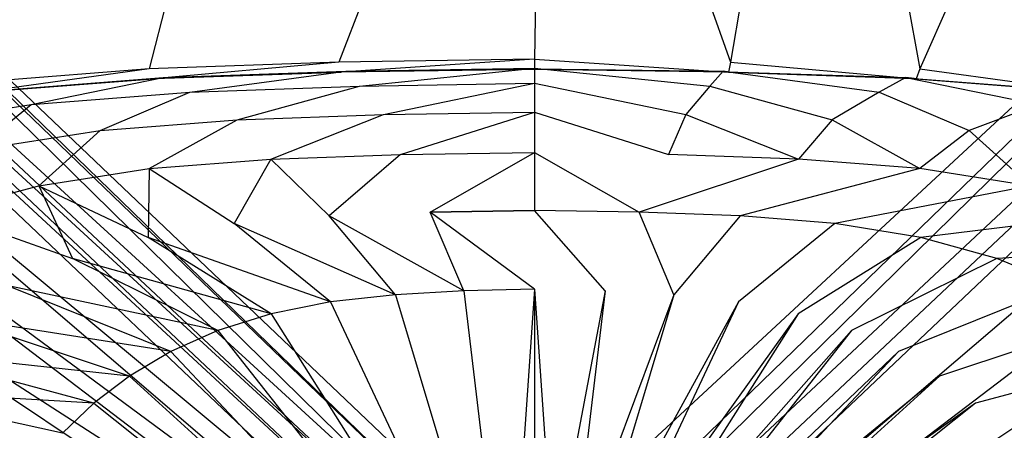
# Model space of a CAD drawing. Extents: x 0 to 0.55, y -0.45 to 0.
# Tile 24 of 29: x 0.194 to 0.349, y -0.163 to -0.099. Entities that reach past the tile are written whole.
import ezdxf

# ---------------------------------------------------------------- set-up
doc = ezdxf.new("R2010")
doc.units = 0
doc.layers.add('L1_WT_516055_0___REPLACEMTFOREM', color=7, linetype='CONTINUOUS')

msp = doc.modelspace()

# ---------------------------------------------------------------- linework, layer by layer
at = {"layer": 'L1_WT_516055_0___REPLACEMTFOREM', "color": 8}
for points, invisible_edges in [([(0.081177, -0.002028, 0.01), (0.269334, -0.184339, 0.01), (0.081121, -0.003506, 0.01), (0.081177, -0.002028, 0.01)], 13), ([(0.468823, -0.002028, 0.01), (0.272533, -0.183989, 0.01), (0.081177, -0.002028, 0.01), (0.468823, -0.002028, 0.01)], 13), ([(0.269334, -0.184339, 0.01), (0.081177, -0.002028, 0.01), (0.272533, -0.183989, 0.01), (0.269334, -0.184339, 0.01)], 14), ([(0.272533, -0.183989, 0.01), (0.468823, -0.002028, 0.01), (0.277467, -0.183989, 0.01), (0.272533, -0.183989, 0.01)], 14), ([(0.468823, -0.002028, 0.01), (0.280666, -0.184339, 0.01), (0.277467, -0.183989, 0.01), (0.468823, -0.002028, 0.01)], 13), ([(0.280666, -0.184339, 0.01), (0.468823, -0.002028, 0.01), (0.468879, -0.003506, 0.01), (0.280666, -0.184339, 0.01)], 14), ([(0.081121, -0.003506, 0.01), (0.266168, -0.185066, 0.01), (0.080671, -0.01551, 0.01), (0.081121, -0.003506, 0.01)], 13), ([(0.266168, -0.185066, 0.01), (0.081121, -0.003506, 0.01), (0.269334, -0.184339, 0.01), (0.266168, -0.185066, 0.01)], 14), ([(0.468879, -0.003506, 0.01), (0.283832, -0.185066, 0.01), (0.280666, -0.184339, 0.01), (0.468879, -0.003506, 0.01)], 13), ([(0.283832, -0.185066, 0.01), (0.468879, -0.003506, 0.01), (0.469329, -0.01551, 0.01), (0.283832, -0.185066, 0.01)], 14), ([(0.080671, -0.01551, 0.01), (0.263121, -0.18611, 0.01), (0.080559, -0.018478, 0.01), (0.080671, -0.01551, 0.01)], 13), ([(0.263121, -0.18611, 0.01), (0.080671, -0.01551, 0.01), (0.266168, -0.185066, 0.01), (0.263121, -0.18611, 0.01)], 14), ([(0.469329, -0.01551, 0.01), (0.286879, -0.18611, 0.01), (0.283832, -0.185066, 0.01), (0.469329, -0.01551, 0.01)], 13), ([(0.286879, -0.18611, 0.01), (0.469329, -0.01551, 0.01), (0.469441, -0.018478, 0.01), (0.286879, -0.18611, 0.01)], 14), ([(0.080559, -0.018478, 0.01), (0.260208, -0.187484, 0.01), (0.079498, -0.020635, 0.01), (0.080559, -0.018478, 0.01)], 13), ([(0.260208, -0.187484, 0.01), (0.080559, -0.018478, 0.01), (0.263121, -0.18611, 0.01), (0.260208, -0.187484, 0.01)], 14), ([(0.469441, -0.018478, 0.01), (0.289792, -0.187484, 0.01), (0.286879, -0.18611, 0.01), (0.469441, -0.018478, 0.01)], 13), ([(0.289792, -0.187484, 0.01), (0.469441, -0.018478, 0.01), (0.470502, -0.020635, 0.01), (0.289792, -0.187484, 0.01)], 14), ([(0.079498, -0.020635, 0.01), (0.257422, -0.189218, 0.01), (0.078437, -0.040521, 0.01), (0.079498, -0.020635, 0.01)], 13), ([(0.257422, -0.189218, 0.01), (0.079498, -0.020635, 0.01), (0.260208, -0.187484, 0.01), (0.257422, -0.189218, 0.01)], 14), ([(0.470502, -0.020635, 0.01), (0.292578, -0.189218, 0.01), (0.289792, -0.187484, 0.01), (0.470502, -0.020635, 0.01)], 13), ([(0.292578, -0.189218, 0.01), (0.470502, -0.020635, 0.01), (0.471563, -0.040521, 0.01), (0.292578, -0.189218, 0.01)], 14), ([(0.186787, -0.108564, 0.181068), (0.198971, -0.022493, 0.181068), (0.164202, -0.022493, 0.181068), (0.186787, -0.108564, 0.181068)], 13), ([(0.198971, -0.022493, 0.181068), (0.186787, -0.108564, 0.181068), (0.21462, -0.106396, 0.181068), (0.198971, -0.022493, 0.181068)], 14), ([(0.21462, -0.106396, 0.181068), (0.235984, -0.022493, 0.181068), (0.198971, -0.022493, 0.181068), (0.21462, -0.106396, 0.181068)], 13), ([(0.235984, -0.022493, 0.181068), (0.21462, -0.106396, 0.181068), (0.24432, -0.105345, 0.181068), (0.235984, -0.022493, 0.181068)], 14), ([(0.24432, -0.105345, 0.181068), (0.276404, -0.022493, 0.181068), (0.235984, -0.022493, 0.181068), (0.24432, -0.105345, 0.181068)], 13), ([(0.276404, -0.022493, 0.181068), (0.24432, -0.105345, 0.181068), (0.275, -0.104868, 0.181068), (0.276404, -0.022493, 0.181068)], 14), ([(0.30568, -0.105345, 0.181068), (0.276404, -0.022493, 0.181068), (0.275, -0.104868, 0.181068), (0.30568, -0.105345, 0.181068)], 13), ([(0.276404, -0.022493, 0.181068), (0.30568, -0.105345, 0.181068), (0.320074, -0.022493, 0.181068), (0.276404, -0.022493, 0.181068)], 14), ([(0.33538, -0.106396, 0.181068), (0.320074, -0.022493, 0.181068), (0.30568, -0.105345, 0.181068), (0.33538, -0.106396, 0.181068)], 13), ([(0.320074, -0.022493, 0.181068), (0.33538, -0.106396, 0.181068), (0.372319, -0.022493, 0.181068), (0.320074, -0.022493, 0.181068)], 14), ([(0.363213, -0.108564, 0.181068), (0.372319, -0.022493, 0.181068), (0.33538, -0.106396, 0.181068), (0.363213, -0.108564, 0.181068)], 13), ([(0.078437, -0.040521, 0.01), (0.254836, -0.191252, 0.01), (0.077377, -0.060406, 0.01), (0.078437, -0.040521, 0.01)], 13), ([(0.254836, -0.191252, 0.01), (0.078437, -0.040521, 0.01), (0.257422, -0.189218, 0.01), (0.254836, -0.191252, 0.01)], 14), ([(0.471563, -0.040521, 0.01), (0.295164, -0.191252, 0.01), (0.292578, -0.189218, 0.01), (0.471563, -0.040521, 0.01)], 13), ([(0.295164, -0.191252, 0.01), (0.471563, -0.040521, 0.01), (0.472623, -0.060406, 0.01), (0.295164, -0.191252, 0.01)], 14), ([(0.077377, -0.060406, 0.01), (0.252483, -0.193561, 0.01), (0.076316, -0.080291, 0.01), (0.077377, -0.060406, 0.01)], 13), ([(0.252483, -0.193561, 0.01), (0.077377, -0.060406, 0.01), (0.254836, -0.191252, 0.01), (0.252483, -0.193561, 0.01)], 14), ([(0.472623, -0.060406, 0.01), (0.297517, -0.193561, 0.01), (0.295164, -0.191252, 0.01), (0.472623, -0.060406, 0.01)], 13), ([(0.297517, -0.193561, 0.01), (0.472623, -0.060406, 0.01), (0.473684, -0.080292, 0.01), (0.297517, -0.193561, 0.01)], 14), ([(0.076316, -0.080291, 0.01), (0.250391, -0.196121, 0.01), (0.075256, -0.100177, 0.01), (0.076316, -0.080291, 0.01)], 13), ([(0.250391, -0.196121, 0.01), (0.076316, -0.080291, 0.01), (0.252483, -0.193561, 0.01), (0.250391, -0.196121, 0.01)], 14), ([(0.473684, -0.080292, 0.01), (0.299609, -0.196121, 0.01), (0.297517, -0.193561, 0.01), (0.473684, -0.080292, 0.01)], 13), ([(0.299609, -0.196121, 0.01), (0.473684, -0.080292, 0.01), (0.474744, -0.100177, 0.01), (0.299609, -0.196121, 0.01)], 14), ([(0.075256, -0.100177, 0.01), (0.248588, -0.1989, 0.01), (0.074195, -0.120062, 0.01), (0.075256, -0.100177, 0.01)], 13), ([(0.248588, -0.1989, 0.01), (0.075256, -0.100177, 0.01), (0.250391, -0.196121, 0.01), (0.248588, -0.1989, 0.01)], 14), ([(0.474744, -0.100177, 0.01), (0.301412, -0.1989, 0.01), (0.299609, -0.196121, 0.01), (0.474744, -0.100177, 0.01)], 13), ([(0.301412, -0.1989, 0.01), (0.474744, -0.100177, 0.01), (0.475805, -0.120062, 0.01), (0.301412, -0.1989, 0.01)], 14), ([(0.244628, -0.1069, 0.181068), (0.275, -0.104868, 0.181068), (0.24432, -0.105345, 0.181068), (0.244628, -0.1069, 0.181068)], 13), ([(0.275, -0.104868, 0.181068), (0.244628, -0.1069, 0.181068), (0.275, -0.106429, 0.181068), (0.275, -0.104868, 0.181068)], 14), ([(0.305372, -0.1069, 0.181068), (0.275, -0.104868, 0.181068), (0.275, -0.106429, 0.181068), (0.305372, -0.1069, 0.181068)], 13), ([(0.275, -0.104868, 0.181068), (0.305372, -0.1069, 0.181068), (0.30568, -0.105345, 0.181068), (0.275, -0.104868, 0.181068)], 14), ([(0.187673, -0.110087, 0.181068), (0.21462, -0.106396, 0.181068), (0.186787, -0.108564, 0.181068), (0.187673, -0.110087, 0.181068)], 13), ([(0.21462, -0.106396, 0.181068), (0.187673, -0.110087, 0.181068), (0.215226, -0.107941, 0.181068), (0.21462, -0.106396, 0.181068)], 14), ([(0.215226, -0.107941, 0.181068), (0.24432, -0.105345, 0.181068), (0.21462, -0.106396, 0.181068), (0.215226, -0.107941, 0.181068)], 13), ([(0.24432, -0.105345, 0.181068), (0.215226, -0.107941, 0.181068), (0.244628, -0.1069, 0.181068), (0.24432, -0.105345, 0.181068)], 14), ([(0.244772, -0.106869, 0.175286), (0.275, -0.106429, 0.181068), (0.244628, -0.1069, 0.181068), (0.244772, -0.106869, 0.175286)], 14), ([(0.245438, -0.106725, 0.1575), (0.275, -0.1064, 0.175286), (0.244772, -0.106869, 0.175286), (0.245438, -0.106725, 0.1575)], 14), ([(0.275, -0.106429, 0.181068), (0.244772, -0.106869, 0.175286), (0.275, -0.1064, 0.175286), (0.275, -0.106429, 0.181068)], 13), ([(0.24756, -0.109068, 0.125), (0.275, -0.106266, 0.1575), (0.245438, -0.106725, 0.1575), (0.24756, -0.109068, 0.125)], 14), ([(0.275, -0.1064, 0.175286), (0.245438, -0.106725, 0.1575), (0.275, -0.106266, 0.1575), (0.275, -0.1064, 0.175286)], 13), ([(0.275, -0.106266, 0.1575), (0.24756, -0.109068, 0.125), (0.275, -0.108642, 0.125), (0.275, -0.106266, 0.1575)], 13), ([(0.30244, -0.109068, 0.125), (0.275, -0.106266, 0.1575), (0.275, -0.108642, 0.125), (0.30244, -0.109068, 0.125)], 13), ([(0.275, -0.106266, 0.1575), (0.30244, -0.109068, 0.125), (0.304562, -0.106725, 0.1575), (0.275, -0.106266, 0.1575)], 14), ([(0.304562, -0.106725, 0.1575), (0.275, -0.1064, 0.175286), (0.275, -0.106266, 0.1575), (0.304562, -0.106725, 0.1575)], 13), ([(0.275, -0.1064, 0.175286), (0.304562, -0.106725, 0.1575), (0.305228, -0.106869, 0.175286), (0.275, -0.1064, 0.175286)], 14), ([(0.305228, -0.106869, 0.175286), (0.275, -0.106429, 0.181068), (0.275, -0.1064, 0.175286), (0.305228, -0.106869, 0.175286)], 13), ([(0.275, -0.106429, 0.181068), (0.305228, -0.106869, 0.175286), (0.305372, -0.1069, 0.181068), (0.275, -0.106429, 0.181068)], 14), ([(0.334774, -0.107941, 0.181068), (0.30568, -0.105345, 0.181068), (0.305372, -0.1069, 0.181068), (0.334774, -0.107941, 0.181068)], 13), ([(0.30568, -0.105345, 0.181068), (0.334774, -0.107941, 0.181068), (0.33538, -0.106396, 0.181068), (0.30568, -0.105345, 0.181068)], 14), ([(0.362327, -0.110087, 0.181068), (0.33538, -0.106396, 0.181068), (0.334774, -0.107941, 0.181068), (0.362327, -0.110087, 0.181068)], 13), ([(0.33538, -0.106396, 0.181068), (0.362327, -0.110087, 0.181068), (0.363213, -0.108564, 0.181068), (0.33538, -0.106396, 0.181068)], 14), ([(0.188087, -0.110041, 0.175286), (0.215226, -0.107941, 0.181068), (0.187673, -0.110087, 0.181068), (0.188087, -0.110041, 0.175286)], 14), ([(0.190001, -0.109827, 0.1575), (0.215509, -0.107905, 0.175286), (0.188087, -0.110041, 0.175286), (0.190001, -0.109827, 0.1575)], 14), ([(0.215226, -0.107941, 0.181068), (0.188087, -0.110041, 0.175286), (0.215509, -0.107905, 0.175286), (0.215226, -0.107941, 0.181068)], 13), ([(0.196101, -0.111948, 0.125), (0.216819, -0.107738, 0.1575), (0.190001, -0.109827, 0.1575), (0.196101, -0.111948, 0.125)], 14), ([(0.215509, -0.107905, 0.175286), (0.190001, -0.109827, 0.1575), (0.216819, -0.107738, 0.1575), (0.215509, -0.107905, 0.175286)], 13), ([(0.216819, -0.107738, 0.1575), (0.196101, -0.111948, 0.125), (0.220994, -0.110009, 0.125), (0.216819, -0.107738, 0.1575)], 13), ([(0.215509, -0.107905, 0.175286), (0.244628, -0.1069, 0.181068), (0.215226, -0.107941, 0.181068), (0.215509, -0.107905, 0.175286)], 14), ([(0.216819, -0.107738, 0.1575), (0.244772, -0.106869, 0.175286), (0.215509, -0.107905, 0.175286), (0.216819, -0.107738, 0.1575)], 14), ([(0.244628, -0.1069, 0.181068), (0.215509, -0.107905, 0.175286), (0.244772, -0.106869, 0.175286), (0.244628, -0.1069, 0.181068)], 13), ([(0.220994, -0.110009, 0.125), (0.245438, -0.106725, 0.1575), (0.216819, -0.107738, 0.1575), (0.220994, -0.110009, 0.125)], 14), ([(0.244772, -0.106869, 0.175286), (0.216819, -0.107738, 0.1575), (0.245438, -0.106725, 0.1575), (0.244772, -0.106869, 0.175286)], 13), ([(0.245438, -0.106725, 0.1575), (0.220994, -0.110009, 0.125), (0.24756, -0.109068, 0.125), (0.245438, -0.106725, 0.1575)], 13), ([(0.329006, -0.110009, 0.125), (0.304562, -0.106725, 0.1575), (0.30244, -0.109068, 0.125), (0.329006, -0.110009, 0.125)], 13), ([(0.304562, -0.106725, 0.1575), (0.329006, -0.110009, 0.125), (0.333181, -0.107738, 0.1575), (0.304562, -0.106725, 0.1575)], 14), ([(0.333181, -0.107738, 0.1575), (0.305228, -0.106869, 0.175286), (0.304562, -0.106725, 0.1575), (0.333181, -0.107738, 0.1575)], 13), ([(0.305228, -0.106869, 0.175286), (0.333181, -0.107738, 0.1575), (0.334491, -0.107905, 0.175286), (0.305228, -0.106869, 0.175286)], 14), ([(0.334491, -0.107905, 0.175286), (0.305372, -0.1069, 0.181068), (0.305228, -0.106869, 0.175286), (0.334491, -0.107905, 0.175286)], 13), ([(0.305372, -0.1069, 0.181068), (0.334491, -0.107905, 0.175286), (0.334774, -0.107941, 0.181068), (0.305372, -0.1069, 0.181068)], 14), ([(0.353899, -0.111948, 0.125), (0.333181, -0.107738, 0.1575), (0.329006, -0.110009, 0.125), (0.353899, -0.111948, 0.125)], 13), ([(0.333181, -0.107738, 0.1575), (0.353899, -0.111948, 0.125), (0.359999, -0.109827, 0.1575), (0.333181, -0.107738, 0.1575)], 14), ([(0.359999, -0.109827, 0.1575), (0.334491, -0.107905, 0.175286), (0.333181, -0.107738, 0.1575), (0.359999, -0.109827, 0.1575)], 13), ([(0.334491, -0.107905, 0.175286), (0.359999, -0.109827, 0.1575), (0.361913, -0.110041, 0.175286), (0.334491, -0.107905, 0.175286)], 14), ([(0.361913, -0.110041, 0.175286), (0.334774, -0.107941, 0.181068), (0.334491, -0.107905, 0.175286), (0.361913, -0.110041, 0.175286)], 13), ([(0.334774, -0.107941, 0.181068), (0.361913, -0.110041, 0.175286), (0.362327, -0.110087, 0.181068), (0.334774, -0.107941, 0.181068)], 14), ([(0.228393, -0.114339, 0.0925), (0.24756, -0.109068, 0.125), (0.220994, -0.110009, 0.125), (0.228393, -0.114339, 0.0925)], 14), ([(0.24756, -0.109068, 0.125), (0.228393, -0.114339, 0.0925), (0.251319, -0.113528, 0.0925), (0.24756, -0.109068, 0.125)], 13), ([(0.251319, -0.113528, 0.0925), (0.275, -0.108642, 0.125), (0.24756, -0.109068, 0.125), (0.251319, -0.113528, 0.0925)], 14), ([(0.275, -0.108642, 0.125), (0.251319, -0.113528, 0.0925), (0.275, -0.11316, 0.0925), (0.275, -0.108642, 0.125)], 13), ([(0.298681, -0.113528, 0.0925), (0.275, -0.108642, 0.125), (0.275, -0.11316, 0.0925), (0.298681, -0.113528, 0.0925)], 13), ([(0.275, -0.108642, 0.125), (0.298681, -0.113528, 0.0925), (0.30244, -0.109068, 0.125), (0.275, -0.108642, 0.125)], 14), ([(0.321607, -0.114339, 0.0925), (0.30244, -0.109068, 0.125), (0.298681, -0.113528, 0.0925), (0.321607, -0.114339, 0.0925)], 13), ([(0.30244, -0.109068, 0.125), (0.321607, -0.114339, 0.0925), (0.329006, -0.110009, 0.125), (0.30244, -0.109068, 0.125)], 14), ([(0.190001, -0.109827, 0.1575), (0.173503, -0.115483, 0.125), (0.196101, -0.111948, 0.125), (0.190001, -0.109827, 0.1575)], 13), ([(0.206909, -0.116013, 0.0925), (0.220994, -0.110009, 0.125), (0.196101, -0.111948, 0.125), (0.206909, -0.116013, 0.0925)], 14), ([(0.220994, -0.110009, 0.125), (0.206909, -0.116013, 0.0925), (0.228393, -0.114339, 0.0925), (0.220994, -0.110009, 0.125)], 13), ([(0.343091, -0.116013, 0.0925), (0.329006, -0.110009, 0.125), (0.321607, -0.114339, 0.0925), (0.343091, -0.116013, 0.0925)], 13), ([(0.329006, -0.110009, 0.125), (0.343091, -0.116013, 0.0925), (0.353899, -0.111948, 0.125), (0.329006, -0.110009, 0.125)], 14), ([(0.187407, -0.119063, 0.0925), (0.196101, -0.111948, 0.125), (0.173503, -0.115483, 0.125), (0.187407, -0.119063, 0.0925)], 14), ([(0.196101, -0.111948, 0.125), (0.187407, -0.119063, 0.0925), (0.206909, -0.116013, 0.0925), (0.196101, -0.111948, 0.125)], 13), ([(0.362593, -0.119063, 0.0925), (0.353899, -0.111948, 0.125), (0.343091, -0.116013, 0.0925), (0.362593, -0.119063, 0.0925)], 13), ([(0.233668, -0.120525, 0.07625), (0.251319, -0.113528, 0.0925), (0.228393, -0.114339, 0.0925), (0.233668, -0.120525, 0.07625)], 14), ([(0.251319, -0.113528, 0.0925), (0.233668, -0.120525, 0.07625), (0.253999, -0.119805, 0.07625), (0.251319, -0.113528, 0.0925)], 13), ([(0.253999, -0.119805, 0.07625), (0.275, -0.11316, 0.0925), (0.251319, -0.113528, 0.0925), (0.253999, -0.119805, 0.07625)], 14), ([(0.275, -0.11316, 0.0925), (0.253999, -0.119805, 0.07625), (0.275, -0.119479, 0.07625), (0.275, -0.11316, 0.0925)], 13), ([(0.296001, -0.119805, 0.07625), (0.275, -0.11316, 0.0925), (0.275, -0.119479, 0.07625), (0.296001, -0.119805, 0.07625)], 13), ([(0.275, -0.11316, 0.0925), (0.296001, -0.119805, 0.07625), (0.298681, -0.113528, 0.0925), (0.275, -0.11316, 0.0925)], 14), ([(0.316332, -0.120525, 0.07625), (0.298681, -0.113528, 0.0925), (0.296001, -0.119805, 0.07625), (0.316332, -0.120525, 0.07625)], 13), ([(0.298681, -0.113528, 0.0925), (0.316332, -0.120525, 0.07625), (0.321607, -0.114339, 0.0925), (0.298681, -0.113528, 0.0925)], 14), ([(0.214616, -0.122008, 0.07625), (0.228393, -0.114339, 0.0925), (0.206909, -0.116013, 0.0925), (0.214616, -0.122008, 0.07625)], 14), ([(0.228393, -0.114339, 0.0925), (0.214616, -0.122008, 0.07625), (0.233668, -0.120525, 0.07625), (0.228393, -0.114339, 0.0925)], 13), ([(0.335384, -0.122008, 0.07625), (0.321607, -0.114339, 0.0925), (0.316332, -0.120525, 0.07625), (0.335384, -0.122008, 0.07625)], 13), ([(0.321607, -0.114339, 0.0925), (0.335384, -0.122008, 0.07625), (0.343091, -0.116013, 0.0925), (0.321607, -0.114339, 0.0925)], 14), ([(0.197322, -0.124714, 0.07625), (0.206909, -0.116013, 0.0925), (0.187407, -0.119063, 0.0925), (0.197322, -0.124714, 0.07625)], 14), ([(0.206909, -0.116013, 0.0925), (0.197322, -0.124714, 0.07625), (0.214616, -0.122008, 0.07625), (0.206909, -0.116013, 0.0925)], 13), ([(0.352678, -0.124714, 0.07625), (0.343091, -0.116013, 0.0925), (0.335384, -0.122008, 0.07625), (0.352678, -0.124714, 0.07625)], 13), ([(0.343091, -0.116013, 0.0925), (0.352678, -0.124714, 0.07625), (0.362593, -0.119063, 0.0925), (0.343091, -0.116013, 0.0925)], 14), ([(0.074195, -0.120062, 0.01), (0.247096, -0.201867, 0.01), (0.073135, -0.139948, 0.01), (0.074195, -0.120062, 0.01)], 13), ([(0.247096, -0.201867, 0.01), (0.074195, -0.120062, 0.01), (0.248588, -0.1989, 0.01), (0.247096, -0.201867, 0.01)], 14), ([(0.187407, -0.119063, 0.0925), (0.182063, -0.128757, 0.07625), (0.197322, -0.124714, 0.07625), (0.187407, -0.119063, 0.0925)], 13), ([(0.233668, -0.120525, 0.07625), (0.242794, -0.129406, 0.06), (0.253999, -0.119805, 0.07625), (0.233668, -0.120525, 0.07625)], 14), ([(0.253999, -0.119805, 0.07625), (0.242794, -0.129406, 0.06), (0.258636, -0.128821, 0.06), (0.253999, -0.119805, 0.07625)], 14), ([(0.258636, -0.128821, 0.06), (0.275, -0.119479, 0.07625), (0.253999, -0.119805, 0.07625), (0.258636, -0.128821, 0.06)], 14), ([(0.275, -0.119479, 0.07625), (0.258636, -0.128821, 0.06), (0.275, -0.128556, 0.06), (0.275, -0.119479, 0.07625)], 13), ([(0.291364, -0.128821, 0.06), (0.275, -0.119479, 0.07625), (0.275, -0.128556, 0.06), (0.291364, -0.128821, 0.06)], 13), ([(0.275, -0.119479, 0.07625), (0.291364, -0.128821, 0.06), (0.296001, -0.119805, 0.07625), (0.275, -0.119479, 0.07625)], 14), ([(0.316332, -0.120525, 0.07625), (0.296001, -0.119805, 0.07625), (0.291364, -0.128821, 0.06), (0.316332, -0.120525, 0.07625)], 14), ([(0.475805, -0.120062, 0.01), (0.302904, -0.201867, 0.01), (0.301412, -0.1989, 0.01), (0.475805, -0.120062, 0.01)], 13), ([(0.302904, -0.201867, 0.01), (0.475805, -0.120062, 0.01), (0.476865, -0.139948, 0.01), (0.302904, -0.201867, 0.01)], 14), ([(0.214616, -0.122008, 0.07625), (0.227949, -0.130612, 0.06), (0.233668, -0.120525, 0.07625), (0.214616, -0.122008, 0.07625)], 14), ([(0.233668, -0.120525, 0.07625), (0.227949, -0.130612, 0.06), (0.242794, -0.129406, 0.06), (0.233668, -0.120525, 0.07625)], 14), ([(0.316332, -0.120525, 0.07625), (0.291364, -0.128821, 0.06), (0.307206, -0.129406, 0.06), (0.316332, -0.120525, 0.07625)], 14), ([(0.335384, -0.122008, 0.07625), (0.316332, -0.120525, 0.07625), (0.307206, -0.129406, 0.06), (0.335384, -0.122008, 0.07625)], 14), ([(0.197322, -0.124714, 0.07625), (0.214473, -0.13281, 0.06), (0.214616, -0.122008, 0.07625), (0.197322, -0.124714, 0.07625)], 14), ([(0.214616, -0.122008, 0.07625), (0.214473, -0.13281, 0.06), (0.227949, -0.130612, 0.06), (0.214616, -0.122008, 0.07625)], 14), ([(0.335384, -0.122008, 0.07625), (0.307206, -0.129406, 0.06), (0.322051, -0.130612, 0.06), (0.335384, -0.122008, 0.07625)], 14), ([(0.352678, -0.124714, 0.07625), (0.335384, -0.122008, 0.07625), (0.322051, -0.130612, 0.06), (0.352678, -0.124714, 0.07625)], 14), ([(0.182063, -0.128757, 0.07625), (0.202584, -0.136096, 0.06), (0.197322, -0.124714, 0.07625), (0.182063, -0.128757, 0.07625)], 14), ([(0.197322, -0.124714, 0.07625), (0.202584, -0.136096, 0.06), (0.214473, -0.13281, 0.06), (0.197322, -0.124714, 0.07625)], 14), ([(0.352678, -0.124714, 0.07625), (0.322051, -0.130612, 0.06), (0.335527, -0.13281, 0.06), (0.352678, -0.124714, 0.07625)], 14), ([(0.367937, -0.128757, 0.07625), (0.352678, -0.124714, 0.07625), (0.335527, -0.13281, 0.06), (0.367937, -0.128757, 0.07625)], 14), ([(0.182063, -0.128757, 0.07625), (0.192303, -0.140312, 0.06), (0.202584, -0.136096, 0.06), (0.182063, -0.128757, 0.07625)], 14), ([(0.253189, -0.141754, 0.055), (0.242794, -0.129406, 0.06), (0.227949, -0.130612, 0.06), (0.253189, -0.141754, 0.055)], 14), ([(0.263938, -0.141149, 0.055), (0.258636, -0.128821, 0.06), (0.242794, -0.129406, 0.06), (0.263938, -0.141149, 0.055)], 14), ([(0.263938, -0.141149, 0.055), (0.242794, -0.129406, 0.06), (0.253189, -0.141754, 0.055), (0.263938, -0.141149, 0.055)], 14), ([(0.275, -0.128556, 0.06), (0.258636, -0.128821, 0.06), (0.275, -0.140909, 0.055), (0.275, -0.128556, 0.06)], 14), ([(0.275, -0.140909, 0.055), (0.258636, -0.128821, 0.06), (0.263938, -0.141149, 0.055), (0.275, -0.140909, 0.055)], 14), ([(0.286062, -0.141149, 0.055), (0.275, -0.128556, 0.06), (0.275, -0.140909, 0.055), (0.286062, -0.141149, 0.055)], 14), ([(0.291364, -0.128821, 0.06), (0.275, -0.128556, 0.06), (0.286062, -0.141149, 0.055), (0.291364, -0.128821, 0.06)], 14), ([(0.296811, -0.141754, 0.055), (0.291364, -0.128821, 0.06), (0.286062, -0.141149, 0.055), (0.296811, -0.141754, 0.055)], 14), ([(0.307206, -0.129406, 0.06), (0.291364, -0.128821, 0.06), (0.296811, -0.141754, 0.055), (0.307206, -0.129406, 0.06)], 14), ([(0.307206, -0.129406, 0.06), (0.296811, -0.141754, 0.055), (0.306962, -0.142885, 0.055), (0.307206, -0.129406, 0.06)], 14), ([(0.322051, -0.130612, 0.06), (0.307206, -0.129406, 0.06), (0.306962, -0.142885, 0.055), (0.322051, -0.130612, 0.06)], 14), ([(0.367937, -0.128757, 0.07625), (0.335527, -0.13281, 0.06), (0.347416, -0.136096, 0.06), (0.367937, -0.128757, 0.07625)], 14), ([(0.381131, -0.133945, 0.07625), (0.367937, -0.128757, 0.07625), (0.347416, -0.136096, 0.06), (0.381131, -0.133945, 0.07625)], 14), ([(0.243038, -0.142885, 0.055), (0.227949, -0.130612, 0.06), (0.214473, -0.13281, 0.06), (0.243038, -0.142885, 0.055)], 14), ([(0.253189, -0.141754, 0.055), (0.227949, -0.130612, 0.06), (0.243038, -0.142885, 0.055), (0.253189, -0.141754, 0.055)], 14), ([(0.322051, -0.130612, 0.06), (0.306962, -0.142885, 0.055), (0.316287, -0.144738, 0.055), (0.322051, -0.130612, 0.06)], 14), ([(0.335527, -0.13281, 0.06), (0.322051, -0.130612, 0.06), (0.316287, -0.144738, 0.055), (0.335527, -0.13281, 0.06)], 14), ([(0.233713, -0.144738, 0.055), (0.214473, -0.13281, 0.06), (0.202584, -0.136096, 0.06), (0.233713, -0.144738, 0.055)], 14), ([(0.243038, -0.142885, 0.055), (0.214473, -0.13281, 0.06), (0.233713, -0.144738, 0.055), (0.243038, -0.142885, 0.055)], 14), ([(0.335527, -0.13281, 0.06), (0.316287, -0.144738, 0.055), (0.324646, -0.147358, 0.055), (0.335527, -0.13281, 0.06)], 14), ([(0.347416, -0.136096, 0.06), (0.335527, -0.13281, 0.06), (0.324646, -0.147358, 0.055), (0.347416, -0.136096, 0.06)], 14), ([(0.381131, -0.133945, 0.07625), (0.347416, -0.136096, 0.06), (0.357697, -0.140312, 0.06), (0.381131, -0.133945, 0.07625)], 14), ([(0.225354, -0.147358, 0.055), (0.202584, -0.136096, 0.06), (0.192303, -0.140312, 0.06), (0.225354, -0.147358, 0.055)], 14), ([(0.233713, -0.144738, 0.055), (0.202584, -0.136096, 0.06), (0.225354, -0.147358, 0.055), (0.233713, -0.144738, 0.055)], 14), ([(0.347416, -0.136096, 0.06), (0.324646, -0.147358, 0.055), (0.332011, -0.150653, 0.055), (0.347416, -0.136096, 0.06)], 14), ([(0.357697, -0.140312, 0.06), (0.347416, -0.136096, 0.06), (0.332011, -0.150653, 0.055), (0.357697, -0.140312, 0.06)], 14), ([(0.073135, -0.139948, 0.01), (0.245935, -0.204985, 0.01), (0.072074, -0.159833, 0.01), (0.073135, -0.139948, 0.01)], 13), ([(0.245935, -0.204985, 0.01), (0.073135, -0.139948, 0.01), (0.247096, -0.201867, 0.01), (0.245935, -0.204985, 0.01)], 14), ([(0.217989, -0.150653, 0.055), (0.192303, -0.140312, 0.06), (0.183484, -0.145222, 0.06), (0.217989, -0.150653, 0.055)], 14), ([(0.225354, -0.147358, 0.055), (0.192303, -0.140312, 0.06), (0.217989, -0.150653, 0.055), (0.225354, -0.147358, 0.055)], 14), ([(0.476865, -0.139948, 0.01), (0.304065, -0.204985, 0.01), (0.302904, -0.201867, 0.01), (0.476865, -0.139948, 0.01)], 13), ([(0.304065, -0.204985, 0.01), (0.476865, -0.139948, 0.01), (0.477926, -0.159833, 0.01), (0.304065, -0.204985, 0.01)], 14), ([(0.357697, -0.140312, 0.06), (0.332011, -0.150653, 0.055), (0.338451, -0.154485, 0.055), (0.357697, -0.140312, 0.06)], 14), ([(0.366516, -0.145222, 0.06), (0.357697, -0.140312, 0.06), (0.338451, -0.154485, 0.055), (0.366516, -0.145222, 0.06)], 14), ([(0.266178, -0.185061, 0.055), (0.253189, -0.141754, 0.055), (0.243038, -0.142885, 0.055), (0.266178, -0.185061, 0.055)], 13), ([(0.269071, -0.184336, 0.055), (0.263938, -0.141149, 0.055), (0.253189, -0.141754, 0.055), (0.269071, -0.184336, 0.055)], 13), ([(0.253189, -0.141754, 0.055), (0.266178, -0.185061, 0.055), (0.269071, -0.184336, 0.055), (0.253189, -0.141754, 0.055)], 14), ([(0.272021, -0.183898, 0.055), (0.275, -0.140909, 0.055), (0.263938, -0.141149, 0.055), (0.272021, -0.183898, 0.055)], 13), ([(0.263938, -0.141149, 0.055), (0.269071, -0.184336, 0.055), (0.272021, -0.183898, 0.055), (0.263938, -0.141149, 0.055)], 14), ([(0.275, -0.140909, 0.055), (0.272021, -0.183898, 0.055), (0.275, -0.183752, 0.055), (0.275, -0.140909, 0.055)], 14), ([(0.277979, -0.183898, 0.055), (0.275, -0.140909, 0.055), (0.275, -0.183752, 0.055), (0.277979, -0.183898, 0.055)], 13), ([(0.275, -0.140909, 0.055), (0.277979, -0.183898, 0.055), (0.286062, -0.141149, 0.055), (0.275, -0.140909, 0.055)], 14), ([(0.280929, -0.184336, 0.055), (0.286062, -0.141149, 0.055), (0.277979, -0.183898, 0.055), (0.280929, -0.184336, 0.055)], 13), ([(0.286062, -0.141149, 0.055), (0.280929, -0.184336, 0.055), (0.296811, -0.141754, 0.055), (0.286062, -0.141149, 0.055)], 14), ([(0.283822, -0.185061, 0.055), (0.296811, -0.141754, 0.055), (0.280929, -0.184336, 0.055), (0.283822, -0.185061, 0.055)], 13), ([(0.296811, -0.141754, 0.055), (0.283822, -0.185061, 0.055), (0.306962, -0.142885, 0.055), (0.296811, -0.141754, 0.055)], 14), ([(0.26337, -0.186065, 0.055), (0.243038, -0.142885, 0.055), (0.233713, -0.144738, 0.055), (0.26337, -0.186065, 0.055)], 13), ([(0.243038, -0.142885, 0.055), (0.26337, -0.186065, 0.055), (0.266178, -0.185061, 0.055), (0.243038, -0.142885, 0.055)], 14), ([(0.28663, -0.186065, 0.055), (0.306962, -0.142885, 0.055), (0.283822, -0.185061, 0.055), (0.28663, -0.186065, 0.055)], 13), ([(0.306962, -0.142885, 0.055), (0.28663, -0.186065, 0.055), (0.316287, -0.144738, 0.055), (0.306962, -0.142885, 0.055)], 14), ([(0.260674, -0.18734, 0.055), (0.233713, -0.144738, 0.055), (0.225354, -0.147358, 0.055), (0.260674, -0.18734, 0.055)], 13), ([(0.233713, -0.144738, 0.055), (0.260674, -0.18734, 0.055), (0.26337, -0.186065, 0.055), (0.233713, -0.144738, 0.055)], 14), ([(0.289326, -0.18734, 0.055), (0.316287, -0.144738, 0.055), (0.28663, -0.186065, 0.055), (0.289326, -0.18734, 0.055)], 13), ([(0.316287, -0.144738, 0.055), (0.289326, -0.18734, 0.055), (0.324646, -0.147358, 0.055), (0.316287, -0.144738, 0.055)], 14), ([(0.211549, -0.154485, 0.055), (0.183484, -0.145222, 0.06), (0.175905, -0.15066, 0.06), (0.211549, -0.154485, 0.055)], 14), ([(0.217989, -0.150653, 0.055), (0.183484, -0.145222, 0.06), (0.211549, -0.154485, 0.055), (0.217989, -0.150653, 0.055)], 14), ([(0.366516, -0.145222, 0.06), (0.338451, -0.154485, 0.055), (0.344077, -0.158751, 0.055), (0.366516, -0.145222, 0.06)], 14), ([(0.374095, -0.15066, 0.06), (0.366516, -0.145222, 0.06), (0.344077, -0.158751, 0.055), (0.374095, -0.15066, 0.06)], 14), ([(0.258116, -0.188874, 0.055), (0.225354, -0.147358, 0.055), (0.217989, -0.150653, 0.055), (0.258116, -0.188874, 0.055)], 13), ([(0.225354, -0.147358, 0.055), (0.258116, -0.188874, 0.055), (0.260674, -0.18734, 0.055), (0.225354, -0.147358, 0.055)], 14), ([(0.291884, -0.188874, 0.055), (0.324646, -0.147358, 0.055), (0.289326, -0.18734, 0.055), (0.291884, -0.188874, 0.055)], 13), ([(0.324646, -0.147358, 0.055), (0.291884, -0.188874, 0.055), (0.332011, -0.150653, 0.055), (0.324646, -0.147358, 0.055)], 14), ([(0.205923, -0.158751, 0.055), (0.175905, -0.15066, 0.06), (0.16937, -0.156578, 0.06), (0.205923, -0.158751, 0.055)], 14), ([(0.211549, -0.154485, 0.055), (0.175905, -0.15066, 0.06), (0.205923, -0.158751, 0.055), (0.211549, -0.154485, 0.055)], 14), ([(0.255721, -0.19065, 0.055), (0.217989, -0.150653, 0.055), (0.211549, -0.154485, 0.055), (0.255721, -0.19065, 0.055)], 13), ([(0.217989, -0.150653, 0.055), (0.255721, -0.19065, 0.055), (0.258116, -0.188874, 0.055), (0.217989, -0.150653, 0.055)], 14), ([(0.294279, -0.19065, 0.055), (0.332011, -0.150653, 0.055), (0.291884, -0.188874, 0.055), (0.294279, -0.19065, 0.055)], 13), ([(0.332011, -0.150653, 0.055), (0.294279, -0.19065, 0.055), (0.338451, -0.154485, 0.055), (0.332011, -0.150653, 0.055)], 14), ([(0.374095, -0.15066, 0.06), (0.344077, -0.158751, 0.055), (0.348986, -0.163415, 0.055), (0.374095, -0.15066, 0.06)], 14), ([(0.253511, -0.192653, 0.055), (0.211549, -0.154485, 0.055), (0.205923, -0.158751, 0.055), (0.253511, -0.192653, 0.055)], 13), ([(0.211549, -0.154485, 0.055), (0.253511, -0.192653, 0.055), (0.255721, -0.19065, 0.055), (0.211549, -0.154485, 0.055)], 14), ([(0.296489, -0.192653, 0.055), (0.338451, -0.154485, 0.055), (0.294279, -0.19065, 0.055), (0.296489, -0.192653, 0.055)], 13), ([(0.338451, -0.154485, 0.055), (0.296489, -0.192653, 0.055), (0.344077, -0.158751, 0.055), (0.338451, -0.154485, 0.055)], 14), ([(0.201014, -0.163415, 0.055), (0.16937, -0.156578, 0.06), (0.163753, -0.163, 0.06), (0.201014, -0.163415, 0.055)], 14), ([(0.205923, -0.158751, 0.055), (0.16937, -0.156578, 0.06), (0.201014, -0.163415, 0.055), (0.205923, -0.158751, 0.055)], 14), ([(0.251508, -0.194863, 0.055), (0.205923, -0.158751, 0.055), (0.201014, -0.163415, 0.055), (0.251508, -0.194863, 0.055)], 13), ([(0.205923, -0.158751, 0.055), (0.251508, -0.194863, 0.055), (0.253511, -0.192653, 0.055), (0.205923, -0.158751, 0.055)], 14), ([(0.298492, -0.194863, 0.055), (0.344077, -0.158751, 0.055), (0.296489, -0.192653, 0.055), (0.298492, -0.194863, 0.055)], 13), ([(0.344077, -0.158751, 0.055), (0.298492, -0.194863, 0.055), (0.348986, -0.163415, 0.055), (0.344077, -0.158751, 0.055)], 14), ([(0.072074, -0.159833, 0.01), (0.245121, -0.208215, 0.01), (0.07102, -0.17961, 0.01), (0.072074, -0.159833, 0.01)], 13), ([(0.245121, -0.208215, 0.01), (0.072074, -0.159833, 0.01), (0.245935, -0.204985, 0.01), (0.245121, -0.208215, 0.01)], 14), ([(0.477926, -0.159833, 0.01), (0.304879, -0.208215, 0.01), (0.304065, -0.204985, 0.01), (0.477926, -0.159833, 0.01)], 13), ([(0.304879, -0.208215, 0.01), (0.477926, -0.159833, 0.01), (0.47898, -0.17961, 0.01), (0.304879, -0.208215, 0.01)], 14)]:
    msp.add_3dface(points, dxfattribs=dict(at, invisible_edges=invisible_edges))

doc.saveas('drawing.dxf')
